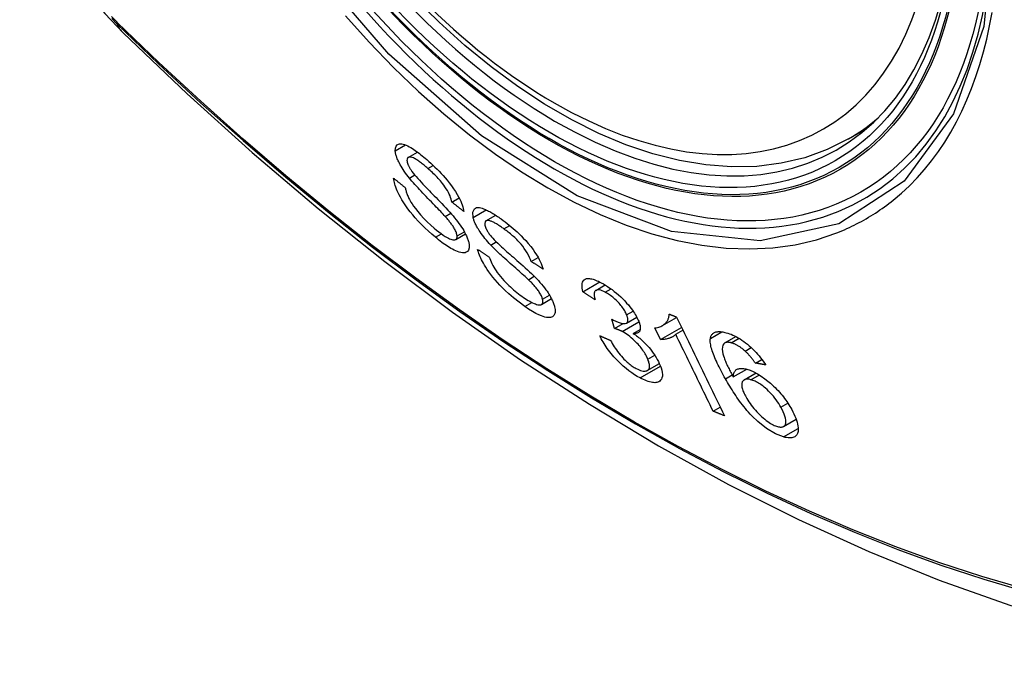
# Model space of a CAD drawing. Header units: inches. Extents: x 581 to 683, y 225 to 315.
# Tile 63 of 89: x 681.105 to 681.656, y 240.443 to 240.8. Entities that reach past the tile are written whole.
import ezdxf

# ---------------------------------------------------------------- set-up
doc = ezdxf.new("R2010")
doc.units = ezdxf.units.IN
doc.header["$MEASUREMENT"] = 0
doc.layers.add('Visible Edges(ANSI)', color=7, linetype='Continuous', lineweight=25)
doc.layers.add('Visible Tangent Edges(ANSI)', color=7, linetype='Continuous', lineweight=25)

msp = doc.modelspace()

# ---------------------------------------------------------------- linework, layer by layer
at = {"layer": 'Visible Edges(ANSI)'}
for p, q in [((681.56834, 240.7338), (681.57864, 240.73973)), ((681.32206, 240.72351), (681.32724, 240.7265)), ((681.34652, 240.6985), (681.3506, 240.70085)), ((681.34273, 240.69052), (681.34587, 240.69233)), ((681.36555, 240.68799), (681.37105, 240.69115)), ((681.34866, 240.67755), (681.35415, 240.68071)), ((681.39085, 240.66534), (681.39473, 240.66758)), ((681.38935, 240.6551), (681.39263, 240.65699)), ((681.41978, 240.64836), (681.42927, 240.65383)), ((681.42709, 240.64915), (681.4323, 240.65215)), ((681.39657, 240.64126), (681.40222, 240.64451)), ((681.4375, 240.62783), (681.43592, 240.63306)), ((681.4375, 240.62783), (681.44229, 240.63059)), ((681.44425, 240.63086), (681.44995, 240.63414)), ((681.4643, 240.62945), (681.47225, 240.63403)), ((681.44796, 240.62509), (681.45186, 240.62733)), ((681.46317, 240.62159), (681.45997, 240.62812)), ((681.46317, 240.62159), (681.47499, 240.62839)), ((681.47174, 240.62458), (681.47572, 240.62687)), ((681.49924, 240.61975), (681.50542, 240.62331)), ((681.51056, 240.61518), (681.51399, 240.61715)), ((681.45584, 240.60432), (681.46257, 240.60819)), ((681.51626, 240.60849), (681.51988, 240.61057)), ((681.50394, 240.60071), (681.51151, 240.60507)), ((681.50996, 240.59912), (681.51665, 240.60297)), ((681.49269, 240.58159), (681.49661, 240.58385)), ((681.53209, 240.57303), (681.53911, 240.57708))]:
    msp.add_line(p, q, dxfattribs=at)
at = {"layer": 'Visible Edges(ANSI)', "flags": 128}
for points in [[(681.10477, 240.89331), (681.10901, 240.87901), (681.11415, 240.86528), (681.12014, 240.85207), (681.12695, 240.83934), (681.13457, 240.82708), (681.14302, 240.81529), (681.15234, 240.80397), (681.16262, 240.79314)], [(681.56834, 240.7338), (681.55646, 240.72787), (681.54389, 240.72334), (681.53073, 240.72021), (681.51705, 240.71849), (681.50297, 240.7182), (681.48854, 240.7193), (681.47383, 240.72175), (681.45892, 240.72553), (681.44386, 240.73061), (681.42872, 240.73695), (681.41355, 240.74451), (681.39842, 240.75324), (681.38338, 240.76311), (681.36849, 240.77407), (681.35382, 240.78606), (681.33942, 240.79904), (681.32536, 240.81293)], [(681.16262, 240.79314), (681.19843, 240.75902), (681.23481, 240.72628), (681.27169, 240.695), (681.30905, 240.66522), (681.34682, 240.637), (681.38496, 240.61039), (681.42343, 240.58543), (681.46218, 240.56217), (681.50116, 240.54067), (681.54034, 240.52097), (681.57966, 240.50312), (681.61909, 240.48717), (681.65858, 240.47318), (681.69809, 240.46118), (681.73757, 240.45124), (681.77696, 240.44341)], [(681.31484, 240.72722), (681.3149, 240.72871), (681.31529, 240.72986), (681.31592, 240.7306), (681.31659, 240.73097), (681.31718, 240.73113), (681.31781, 240.73117), (681.31851, 240.7311), (681.31927, 240.73094), (681.3201, 240.73068), (681.32097, 240.73033), (681.32184, 240.72991), (681.32272, 240.72945), (681.32359, 240.72894), (681.32443, 240.72842), (681.32524, 240.7279), (681.32601, 240.72737), (681.32679, 240.72682), (681.32758, 240.72624), (681.32838, 240.72563), (681.32919, 240.72501), (681.32999, 240.72436), (681.33081, 240.72369), (681.33162, 240.723), (681.33244, 240.72229)], [(681.32277, 240.71192), (681.32202, 240.71286), (681.32129, 240.71381), (681.32059, 240.71476), (681.31991, 240.71571), (681.31926, 240.71667), (681.31865, 240.71762), (681.31807, 240.71856), (681.31757, 240.71943), (681.31714, 240.72022), (681.31677, 240.72094), (681.31647, 240.72159), (681.31621, 240.72216), (681.316, 240.72267), (681.31581, 240.72314), (681.31564, 240.7236), (681.31549, 240.72405), (681.31535, 240.72449), (681.31523, 240.72491), (681.31513, 240.72532), (681.31504, 240.72573), (681.31497, 240.72612), (681.31491, 240.7265), (681.31486, 240.72686), (681.31484, 240.72722)], [(681.33305, 240.71733), (681.33254, 240.71777), (681.33202, 240.71821), (681.33151, 240.71864), (681.331, 240.71906), (681.33049, 240.71948), (681.32998, 240.71988), (681.32948, 240.72028), (681.32897, 240.72066), (681.32847, 240.72103), (681.32798, 240.72139), (681.32748, 240.72173), (681.32699, 240.72206), (681.32651, 240.72236), (681.32605, 240.72264), (681.32557, 240.7229), (681.32501, 240.72317), (681.32438, 240.72343), (681.32369, 240.72362), (681.323, 240.72371), (681.32241, 240.72365), (681.32194, 240.72343), (681.32161, 240.72304), (681.32144, 240.72248), (681.32141, 240.72177)], [(681.32141, 240.72177), (681.32143, 240.7216), (681.32145, 240.72142), (681.32147, 240.72124), (681.32151, 240.72105), (681.32155, 240.72085), (681.3216, 240.72066), (681.32165, 240.72045), (681.32171, 240.72024), (681.32178, 240.72003), (681.32186, 240.71981), (681.32194, 240.71958), (681.32204, 240.71935), (681.32214, 240.71912), (681.32224, 240.71888), (681.32236, 240.71864), (681.32248, 240.7184), (681.32261, 240.71815), (681.32274, 240.71791), (681.32288, 240.71766), (681.32303, 240.7174), (681.32318, 240.71715), (681.32334, 240.71689), (681.3235, 240.71664), (681.32367, 240.71638)], [(681.33244, 240.72229), (681.3336, 240.72127), (681.33476, 240.72022), (681.33592, 240.71914), (681.33707, 240.71803), (681.33822, 240.7169), (681.33936, 240.71573), (681.34049, 240.71455), (681.34161, 240.71333), (681.34272, 240.71208), (681.34388, 240.71072), (681.34507, 240.70925), (681.34628, 240.70768), (681.34748, 240.70601), (681.34858, 240.70434), (681.34952, 240.7028), (681.35031, 240.70139), (681.35096, 240.70012), (681.35149, 240.69898), (681.35195, 240.69791), (681.35233, 240.69688), (681.35265, 240.6959), (681.3529, 240.69496), (681.3531, 240.69406), (681.35323, 240.69321)], [(681.34652, 240.6985), (681.34635, 240.6993), (681.34612, 240.70015), (681.34583, 240.70103), (681.34548, 240.70196), (681.34506, 240.70293), (681.34457, 240.70393), (681.344, 240.70495), (681.34336, 240.70601), (681.34266, 240.70707), (681.34197, 240.70804), (681.3413, 240.70891), (681.34067, 240.7097), (681.34007, 240.7104), (681.33946, 240.7111), (681.33884, 240.71178), (681.33821, 240.71245), (681.33757, 240.71311), (681.33693, 240.71375), (681.33628, 240.71438), (681.33564, 240.71499), (681.33499, 240.7156), (681.33434, 240.71619), (681.3337, 240.71676), (681.33305, 240.71733)], [(681.33736, 240.67881), (681.33538, 240.68051), (681.3334, 240.68229), (681.33142, 240.68413), (681.32947, 240.68605), (681.32765, 240.68793), (681.32604, 240.68969), (681.3246, 240.69136), (681.32324, 240.69302), (681.32195, 240.69469), (681.32074, 240.69638), (681.3196, 240.69808), (681.3186, 240.69968), (681.31775, 240.70117), (681.31703, 240.70253), (681.31642, 240.70375), (681.31593, 240.70483), (681.31552, 240.70582), (681.31515, 240.70678), (681.31484, 240.7077), (681.31457, 240.70859), (681.31435, 240.70945), (681.31417, 240.71028), (681.31403, 240.71108), (681.31394, 240.71185)], [(681.31394, 240.71185), (681.31421, 240.71163), (681.31448, 240.71141), (681.31475, 240.71119), (681.31502, 240.71097), (681.31529, 240.71075), (681.31556, 240.71053), (681.31583, 240.71031), (681.3161, 240.71009), (681.31638, 240.70987), (681.31665, 240.70965), (681.31692, 240.70943), (681.31719, 240.70922), (681.31746, 240.709), (681.31773, 240.70878), (681.318, 240.70856), (681.31827, 240.70834), (681.31854, 240.70812), (681.31882, 240.7079), (681.31909, 240.70768), (681.31936, 240.70746), (681.31963, 240.70725), (681.3199, 240.70703), (681.32017, 240.70681), (681.32044, 240.70659)], [(681.34273, 240.69052), (681.34222, 240.69108), (681.34163, 240.69172), (681.34098, 240.69241), (681.34026, 240.69317), (681.33949, 240.69398), (681.33867, 240.69483), (681.33781, 240.69572), (681.33691, 240.69665), (681.33598, 240.6976), (681.33504, 240.69858), (681.33408, 240.69957), (681.33312, 240.70057), (681.33215, 240.70157), (681.3312, 240.70257), (681.33025, 240.70356), (681.32933, 240.70453), (681.32844, 240.70548), (681.32758, 240.70641), (681.32671, 240.70736), (681.32586, 240.70831), (681.32502, 240.70925), (681.32421, 240.71018), (681.32346, 240.71107), (681.32277, 240.71192)], [(681.32367, 240.71638), (681.32421, 240.71562), (681.32487, 240.71477), (681.32564, 240.71383), (681.3265, 240.71282), (681.32744, 240.71176), (681.3284, 240.71069), (681.32938, 240.70963), (681.33034, 240.70861), (681.33126, 240.70763), (681.33216, 240.70669), (681.33306, 240.70576), (681.33395, 240.70485), (681.33484, 240.70393), (681.33576, 240.70299), (681.33669, 240.70203), (681.33767, 240.70103), (681.33868, 240.69999), (681.33975, 240.69888), (681.34087, 240.69771), (681.34204, 240.69649), (681.34321, 240.69525), (681.34434, 240.69402), (681.3454, 240.69285), (681.34635, 240.69177)], [(681.32044, 240.70659), (681.32054, 240.70614), (681.32064, 240.70568), (681.32076, 240.7052), (681.32089, 240.70472), (681.32104, 240.70423), (681.3212, 240.70373), (681.32138, 240.70322), (681.32157, 240.7027), (681.32178, 240.70217), (681.32201, 240.70163), (681.32226, 240.70107), (681.32253, 240.70051), (681.32282, 240.69994), (681.32317, 240.6993), (681.32365, 240.69847), (681.3243, 240.69745), (681.32512, 240.69624), (681.32616, 240.69483), (681.32745, 240.6932), (681.329, 240.69138), (681.3308, 240.68942), (681.33274, 240.68745), (681.33471, 240.6856), (681.33669, 240.68386)], [(681.35323, 240.69321), (681.35295, 240.69343), (681.35267, 240.69365), (681.35239, 240.69387), (681.35211, 240.69409), (681.35183, 240.69431), (681.35155, 240.69453), (681.35127, 240.69475), (681.35099, 240.69497), (681.35071, 240.69519), (681.35043, 240.69541), (681.35015, 240.69563), (681.34987, 240.69585), (681.34959, 240.69607), (681.34931, 240.69629), (681.34903, 240.69651), (681.34875, 240.69673), (681.34847, 240.69695), (681.3482, 240.69717), (681.34792, 240.6974), (681.34764, 240.69762), (681.34736, 240.69784), (681.34708, 240.69806), (681.3468, 240.69828), (681.34652, 240.6985)], [(681.3584, 240.68998), (681.35819, 240.69296), (681.35912, 240.69481), (681.36036, 240.6954), (681.36113, 240.69546), (681.36191, 240.6954), (681.36269, 240.69524), (681.36345, 240.69503), (681.36415, 240.69479), (681.36476, 240.69456), (681.36532, 240.69432), (681.36589, 240.69406), (681.36647, 240.69378), (681.36706, 240.69349), (681.36766, 240.69317), (681.36827, 240.69283), (681.36889, 240.69248), (681.36952, 240.69211), (681.37016, 240.69172), (681.3708, 240.69131), (681.37145, 240.69089), (681.3721, 240.69045), (681.37276, 240.69), (681.37342, 240.68954), (681.37409, 240.68906)], [(681.34942, 240.67956), (681.34937, 240.67997), (681.34929, 240.6804), (681.34917, 240.68087), (681.34902, 240.68136), (681.34883, 240.68187), (681.3486, 240.6824), (681.34834, 240.68295), (681.34806, 240.68348), (681.34777, 240.68399), (681.34748, 240.68448), (681.34718, 240.68495), (681.34688, 240.68539), (681.34658, 240.68582), (681.34627, 240.68625), (681.34594, 240.68668), (681.34561, 240.68712), (681.34527, 240.68755), (681.34491, 240.68799), (681.34456, 240.68842), (681.3442, 240.68885), (681.34383, 240.68927), (681.34346, 240.68969), (681.3431, 240.69011), (681.34273, 240.69052)], [(681.34635, 240.69177), (681.34722, 240.69074), (681.34807, 240.68971), (681.3489, 240.68867), (681.34971, 240.68762), (681.35049, 240.68657), (681.35123, 240.68553), (681.35194, 240.68448), (681.35258, 240.68349), (681.35313, 240.68257), (681.35361, 240.68173), (681.35402, 240.68097), (681.35436, 240.68028), (681.35466, 240.67965), (681.35491, 240.67909), (681.35513, 240.67855), (681.35533, 240.67802), (681.35551, 240.67751), (681.35567, 240.67701), (681.3558, 240.67653), (681.35592, 240.67606), (681.35602, 240.6756), (681.3561, 240.67516), (681.35616, 240.67473), (681.3562, 240.67432)], [(681.36822, 240.67451), (681.3674, 240.67539), (681.36659, 240.67629), (681.36581, 240.6772), (681.36504, 240.67812), (681.3643, 240.67904), (681.36359, 240.67997), (681.36291, 240.6809), (681.3623, 240.68178), (681.36178, 240.68258), (681.36132, 240.68331), (681.36093, 240.68397), (681.3606, 240.68456), (681.36032, 240.68508), (681.36006, 240.68557), (681.35983, 240.68606), (681.3596, 240.68653), (681.3594, 240.68699), (681.35921, 240.68745), (681.35904, 240.68789), (681.35888, 240.68833), (681.35874, 240.68875), (681.35861, 240.68917), (681.3585, 240.68958), (681.3584, 240.68998)], [(681.37564, 240.6835), (681.37517, 240.68384), (681.3747, 240.68417), (681.37424, 240.68449), (681.37377, 240.68481), (681.37331, 240.68512), (681.37285, 240.68542), (681.3724, 240.68571), (681.37195, 240.68599), (681.3715, 240.68627), (681.37105, 240.68653), (681.37061, 240.68678), (681.37017, 240.68702), (681.36975, 240.68724), (681.36933, 240.68744), (681.36892, 240.68763), (681.36853, 240.68779), (681.36814, 240.68793), (681.36776, 240.68805), (681.36713, 240.68819), (681.36631, 240.68821), (681.36555, 240.68798), (681.36505, 240.68745), (681.36487, 240.6866), (681.36501, 240.68548)], [(681.36501, 240.68548), (681.36506, 240.68529), (681.36512, 240.68509), (681.36518, 240.68489), (681.36524, 240.68468), (681.36532, 240.68447), (681.3654, 240.68425), (681.36549, 240.68403), (681.36558, 240.68381), (681.36569, 240.68358), (681.3658, 240.68335), (681.36591, 240.68311), (681.36604, 240.68287), (681.36617, 240.68263), (681.36631, 240.68238), (681.36646, 240.68214), (681.36661, 240.68189), (681.36677, 240.68164), (681.36693, 240.68139), (681.3671, 240.68114), (681.36728, 240.68089), (681.36746, 240.68064), (681.36764, 240.68039), (681.36783, 240.68013), (681.36803, 240.67988)], [(681.37409, 240.68906), (681.37519, 240.68826), (681.3763, 240.68742), (681.37741, 240.68656), (681.37852, 240.68567), (681.37964, 240.68474), (681.38076, 240.68379), (681.38187, 240.68281), (681.38298, 240.6818), (681.38409, 240.68076), (681.38522, 240.67966), (681.38646, 240.67839), (681.38781, 240.67695), (681.38922, 240.67535), (681.39064, 240.67361), (681.39191, 240.67193), (681.393, 240.67036), (681.39392, 240.66893), (681.3947, 240.66763), (681.39536, 240.66643), (681.39595, 240.66527), (681.39646, 240.66414), (681.3969, 240.66306), (681.39727, 240.66201), (681.39758, 240.661)], [(681.33669, 240.68386), (681.33796, 240.6828), (681.33923, 240.6818), (681.34048, 240.68087), (681.34172, 240.68), (681.34284, 240.67928), (681.3438, 240.67872), (681.34459, 240.6783), (681.34525, 240.67798), (681.34587, 240.67772), (681.34647, 240.67752), (681.34702, 240.67738), (681.34752, 240.67732), (681.34797, 240.67733), (681.34833, 240.6774), (681.34862, 240.67753), (681.34885, 240.67768), (681.34901, 240.67783), (681.34914, 240.67801), (681.34925, 240.67821), (681.34933, 240.67843), (681.34939, 240.67868), (681.34942, 240.67895), (681.34943, 240.67924), (681.34942, 240.67956)], [(681.3562, 240.67432), (681.35617, 240.67287), (681.35583, 240.6717), (681.35523, 240.6709), (681.35454, 240.67043), (681.35388, 240.6702), (681.35319, 240.6701), (681.35242, 240.67011), (681.35157, 240.67023), (681.35064, 240.67047), (681.34968, 240.67079), (681.34871, 240.67119), (681.34776, 240.67163), (681.34683, 240.67211), (681.34595, 240.6726), (681.34512, 240.67309), (681.34429, 240.67361), (681.34345, 240.67416), (681.3426, 240.67475), (681.34173, 240.67536), (681.34087, 240.676), (681.33999, 240.67667), (681.33912, 240.67736), (681.33824, 240.67808), (681.33736, 240.67881)], [(681.36803, 240.67988), (681.36865, 240.67914), (681.36939, 240.67832), (681.37025, 240.67743), (681.37119, 240.67648), (681.3722, 240.67551), (681.37323, 240.67453), (681.37426, 240.67357), (681.37526, 240.67267), (681.37622, 240.6718), (681.37716, 240.67096), (681.37809, 240.67014), (681.37901, 240.66933), (681.37995, 240.66851), (681.38091, 240.66767), (681.38189, 240.66681), (681.38291, 240.66592), (681.38398, 240.66498), (681.38511, 240.66398), (681.38631, 240.66291), (681.38754, 240.6618), (681.38877, 240.66068), (681.38997, 240.65957), (681.3911, 240.6585), (681.39212, 240.65751)], [(681.39085, 240.66534), (681.39045, 240.66645), (681.38997, 240.66761), (681.38939, 240.66881), (681.38872, 240.67005), (681.38794, 240.67133), (681.38704, 240.67264), (681.38612, 240.67387), (681.38527, 240.6749), (681.38457, 240.6757), (681.384, 240.67632), (681.38342, 240.67692), (681.38284, 240.67751), (681.38225, 240.67808), (681.38165, 240.67864), (681.38105, 240.67918), (681.38045, 240.67971), (681.37985, 240.68023), (681.37924, 240.68074), (681.37863, 240.68123), (681.37803, 240.68171), (681.37743, 240.68217), (681.37683, 240.68263), (681.37623, 240.68307), (681.37564, 240.6835)], [(681.38935, 240.6551), (681.3888, 240.65562), (681.38818, 240.6562), (681.38749, 240.65683), (681.38673, 240.65752), (681.38591, 240.65825), (681.38504, 240.65902), (681.38413, 240.65983), (681.38319, 240.66066), (681.38222, 240.66152), (681.38122, 240.6624), (681.38021, 240.66329), (681.3792, 240.66419), (681.37819, 240.66509), (681.37718, 240.66598), (681.37619, 240.66687), (681.37522, 240.66775), (681.37429, 240.6686), (681.37337, 240.66945), (681.37246, 240.6703), (681.37154, 240.67117), (681.37065, 240.67204), (681.36978, 240.67289), (681.36897, 240.67372), (681.36822, 240.67451)], [(681.38733, 240.64015), (681.38414, 240.64249), (681.38103, 240.64495), (681.37841, 240.64718), (681.3763, 240.64911), (681.37468, 240.65069), (681.37331, 240.6521), (681.37198, 240.65354), (681.3707, 240.655), (681.36947, 240.6565), (681.3683, 240.65801), (681.36724, 240.65946), (681.3663, 240.66083), (681.36548, 240.6621), (681.36478, 240.66326), (681.36417, 240.66431), (681.36365, 240.66526), (681.36318, 240.66618), (681.36274, 240.66709), (681.36234, 240.66797), (681.36199, 240.66883), (681.36166, 240.66967), (681.36138, 240.67049), (681.36113, 240.67129), (681.36091, 240.67207)], [(681.36091, 240.67207), (681.36118, 240.67189), (681.36145, 240.67171), (681.36172, 240.67153), (681.36199, 240.67135), (681.36226, 240.67117), (681.36253, 240.67099), (681.3628, 240.67081), (681.36308, 240.67063), (681.36335, 240.67045), (681.36362, 240.67027), (681.36389, 240.67009), (681.36416, 240.66991), (681.36443, 240.66973), (681.3647, 240.66955), (681.36497, 240.66937), (681.36524, 240.66919), (681.36552, 240.66901), (681.36579, 240.66883), (681.36606, 240.66865), (681.36633, 240.66847), (681.3666, 240.66829), (681.36687, 240.66811), (681.36714, 240.66793), (681.36742, 240.66775)], [(681.36742, 240.66775), (681.36773, 240.66688), (681.36808, 240.66598), (681.36847, 240.66505), (681.36891, 240.66409), (681.3694, 240.66312), (681.36995, 240.66212), (681.37055, 240.66111), (681.3712, 240.6601), (681.37193, 240.65906), (681.37274, 240.65799), (681.37363, 240.65688), (681.37457, 240.65579), (681.37552, 240.65474), (681.37647, 240.65374), (681.37741, 240.65279), (681.37833, 240.6519), (681.37924, 240.65104), (681.38016, 240.65021), (681.38108, 240.64941), (681.38201, 240.64864), (681.38294, 240.64789), (681.38386, 240.64717), (681.38479, 240.64648), (681.38571, 240.64581)], [(681.39758, 240.661), (681.3973, 240.66118), (681.39701, 240.66136), (681.39673, 240.66154), (681.39645, 240.66172), (681.39617, 240.6619), (681.39589, 240.66208), (681.39561, 240.66227), (681.39533, 240.66245), (681.39505, 240.66263), (681.39477, 240.66281), (681.39449, 240.66299), (681.39421, 240.66317), (681.39393, 240.66335), (681.39365, 240.66353), (681.39337, 240.66371), (681.39309, 240.66389), (681.39281, 240.66407), (681.39253, 240.66426), (681.39225, 240.66444), (681.39197, 240.66462), (681.39169, 240.6648), (681.39141, 240.66498), (681.39113, 240.66516), (681.39085, 240.66534)], [(681.39212, 240.65751), (681.39306, 240.65655), (681.39399, 240.65557), (681.39491, 240.65458), (681.3958, 240.65358), (681.39667, 240.65257), (681.39752, 240.65155), (681.39833, 240.65052), (681.39908, 240.64953), (681.39973, 240.64861), (681.40031, 240.64776), (681.40081, 240.64698), (681.40124, 240.64627), (681.40162, 240.64562), (681.40194, 240.64504), (681.40223, 240.64447), (681.40251, 240.64392), (681.40276, 240.64338), (681.403, 240.64284), (681.40321, 240.64232), (681.40341, 240.64181), (681.40358, 240.64131), (681.40374, 240.64083), (681.40387, 240.64035), (681.40399, 240.63988)], [(681.39723, 240.64417), (681.39711, 240.64461), (681.39696, 240.64507), (681.39678, 240.64555), (681.39657, 240.64605), (681.39632, 240.64656), (681.39604, 240.64709), (681.39573, 240.64764), (681.3954, 240.64817), (681.39507, 240.64867), (681.39473, 240.64916), (681.39439, 240.64962), (681.39404, 240.65007), (681.39369, 240.65051), (681.39333, 240.65094), (681.39296, 240.65137), (681.39258, 240.6518), (681.39219, 240.65223), (681.39179, 240.65266), (681.39139, 240.65308), (681.39098, 240.65349), (681.39057, 240.65391), (681.39016, 240.65431), (681.38976, 240.65471), (681.38935, 240.6551)], [(681.41978, 240.64836), (681.41956, 240.6494), (681.4194, 240.65039), (681.41932, 240.65132), (681.41932, 240.65219), (681.4194, 240.65298), (681.41959, 240.65369), (681.41987, 240.6543), (681.42021, 240.65477), (681.4206, 240.65512), (681.42102, 240.65538), (681.42145, 240.65556), (681.4219, 240.65569), (681.4224, 240.65576), (681.42293, 240.65578), (681.42351, 240.65576), (681.42412, 240.65568), (681.42478, 240.65555), (681.42546, 240.65537), (681.42617, 240.65515), (681.42691, 240.65488), (681.42768, 240.65456), (681.42847, 240.65421), (681.42928, 240.65382), (681.4301, 240.6534)], [(681.4301, 240.6534), (681.43126, 240.65276), (681.43246, 240.65205), (681.43366, 240.65128), (681.43488, 240.65045), (681.4361, 240.64956), (681.43734, 240.6486), (681.43857, 240.6476), (681.43977, 240.64656), (681.44095, 240.64548), (681.4421, 240.64437), (681.44322, 240.64323), (681.44428, 240.64207), (681.44523, 240.64097), (681.44609, 240.63992), (681.44685, 240.63894), (681.44751, 240.63803), (681.44809, 240.6372), (681.44863, 240.63639), (681.44912, 240.6356), (681.44958, 240.63482), (681.45, 240.63405), (681.45039, 240.6333), (681.45073, 240.63256), (681.45104, 240.63183)], [(681.38571, 240.64581), (681.38659, 240.64519), (681.38747, 240.6446), (681.38834, 240.64404), (681.3892, 240.64352), (681.39005, 240.64303), (681.39087, 240.64259), (681.39168, 240.64219), (681.39246, 240.64184), (681.39321, 240.64154), (681.39392, 240.6413), (681.39459, 240.64113), (681.39521, 240.64104), (681.39577, 240.64103), (681.39625, 240.64112), (681.39662, 240.64129), (681.3969, 240.64151), (681.39709, 240.64176), (681.39723, 240.64203), (681.39732, 240.64231), (681.39737, 240.64262), (681.39739, 240.64297), (681.39737, 240.64334), (681.39732, 240.64374), (681.39723, 240.64417)], [(681.42665, 240.64376), (681.42636, 240.64395), (681.42607, 240.64414), (681.42579, 240.64434), (681.4255, 240.64453), (681.42521, 240.64472), (681.42493, 240.64491), (681.42464, 240.6451), (681.42436, 240.64529), (681.42407, 240.64548), (681.42378, 240.64568), (681.4235, 240.64587), (681.42321, 240.64606), (681.42293, 240.64625), (681.42264, 240.64644), (681.42235, 240.64664), (681.42207, 240.64683), (681.42178, 240.64702), (681.4215, 240.64721), (681.42121, 240.6474), (681.42092, 240.64759), (681.42064, 240.64779), (681.42035, 240.64798), (681.42007, 240.64817), (681.41978, 240.64836)], [(681.43233, 240.64811), (681.43143, 240.64855), (681.43057, 240.64892), (681.42977, 240.64919), (681.42903, 240.64937), (681.42836, 240.64943), (681.42781, 240.64939), (681.42739, 240.64929), (681.42708, 240.64914), (681.42685, 240.64898), (681.42666, 240.64879), (681.4265, 240.64857), (681.42637, 240.64832), (681.42627, 240.64804), (681.4262, 240.64774), (681.42616, 240.64741), (681.42613, 240.64707), (681.42613, 240.6467), (681.42616, 240.64632), (681.4262, 240.64592), (681.42626, 240.64551), (681.42633, 240.64508), (681.42642, 240.64465), (681.42653, 240.64421), (681.42665, 240.64376)], [(681.44427, 240.63544), (681.44404, 240.63598), (681.44378, 240.63653), (681.44349, 240.6371), (681.44317, 240.63768), (681.44282, 240.63827), (681.44244, 240.63887), (681.44202, 240.63947), (681.44158, 240.64007), (681.44111, 240.64068), (681.44061, 240.64129), (681.44008, 240.6419), (681.43952, 240.6425), (681.43895, 240.6431), (681.43836, 240.64368), (681.43776, 240.64424), (681.43716, 240.64478), (681.43656, 240.64529), (681.43594, 240.64577), (681.43533, 240.64624), (681.43471, 240.64667), (681.43411, 240.64707), (681.43351, 240.64744), (681.43291, 240.64779), (681.43233, 240.64811)], [(681.40399, 240.63988), (681.40414, 240.63917), (681.40424, 240.6385), (681.40429, 240.63787), (681.40429, 240.63728), (681.40423, 240.63674), (681.40412, 240.63624), (681.40395, 240.63579), (681.40374, 240.63538), (681.40348, 240.63501), (681.40315, 240.63468), (681.40274, 240.63439), (681.40224, 240.63416), (681.40165, 240.63401), (681.40097, 240.63394), (681.40023, 240.63396), (681.39942, 240.63406), (681.39856, 240.63425), (681.39765, 240.63452), (681.39661, 240.63488), (681.39525, 240.63545), (681.39355, 240.63628), (681.39155, 240.63739), (681.38946, 240.6387), (681.38733, 240.64015)], [(681.43699, 240.63243), (681.4395, 240.63128), (681.44169, 240.63067), (681.44342, 240.63062), (681.44429, 240.63089), (681.44451, 240.63105), (681.44463, 240.63117), (681.44473, 240.63131), (681.44481, 240.63146), (681.44488, 240.63163), (681.44494, 240.6318), (681.44498, 240.632), (681.445, 240.6322), (681.44501, 240.63242), (681.44501, 240.63266), (681.44499, 240.6329), (681.44495, 240.63315), (681.44491, 240.63341), (681.44485, 240.63368), (681.44478, 240.63396), (681.4447, 240.63424), (681.4446, 240.63453), (681.4445, 240.63483), (681.44439, 240.63513), (681.44427, 240.63544)], [(681.45997, 240.62812), (681.46078, 240.62824), (681.46154, 240.62839), (681.46223, 240.62857), (681.46287, 240.62878), (681.46346, 240.62902), (681.464, 240.62927), (681.46449, 240.62955), (681.46493, 240.62984), (681.46534, 240.63015), (681.46571, 240.63047), (681.46604, 240.63079), (681.46633, 240.63112), (681.4666, 240.63146), (681.46684, 240.63179), (681.46705, 240.63212), (681.46725, 240.63246), (681.46743, 240.63282), (681.46759, 240.63319), (681.46773, 240.63359), (681.46785, 240.63401), (681.46794, 240.63445), (681.46801, 240.6349), (681.46804, 240.63538), (681.46804, 240.63588)], [(681.46804, 240.63588), (681.46821, 240.63581), (681.46838, 240.63575), (681.46856, 240.63568), (681.46873, 240.63561), (681.4689, 240.63554), (681.46907, 240.63547), (681.46924, 240.63541), (681.46941, 240.63534), (681.46958, 240.63527), (681.46975, 240.6352), (681.46992, 240.63514), (681.47009, 240.63507), (681.47026, 240.635), (681.47043, 240.63493), (681.4706, 240.63486), (681.47078, 240.6348), (681.47095, 240.63473), (681.47112, 240.63466), (681.47129, 240.63459), (681.47146, 240.63453), (681.47163, 240.63446), (681.4718, 240.63439), (681.47197, 240.63432), (681.47214, 240.63425)], [(681.43592, 240.63306), (681.43596, 240.63303), (681.43601, 240.63301), (681.43605, 240.63298), (681.4361, 240.63295), (681.43615, 240.63292), (681.43619, 240.63289), (681.43624, 240.63287), (681.43628, 240.63284), (681.43633, 240.63281), (681.43638, 240.63278), (681.43642, 240.63275), (681.43647, 240.63273), (681.43651, 240.6327), (681.43656, 240.63267), (681.4366, 240.63265), (681.43665, 240.63262), (681.43669, 240.6326), (681.43673, 240.63257), (681.43678, 240.63255), (681.43682, 240.63252), (681.43686, 240.6325), (681.43691, 240.63247), (681.43695, 240.63245), (681.43699, 240.63243)], [(681.45104, 240.63183), (681.45122, 240.63135), (681.45139, 240.63089), (681.45153, 240.63044), (681.45165, 240.63), (681.45175, 240.62958), (681.45183, 240.62917), (681.45188, 240.62878), (681.45191, 240.6284), (681.45192, 240.62804), (681.4519, 240.6277), (681.45187, 240.62737), (681.4518, 240.62704), (681.4517, 240.62671), (681.45156, 240.62641), (681.45138, 240.62612), (681.45116, 240.62585), (681.45088, 240.62562), (681.45057, 240.62542), (681.45021, 240.62527), (681.44982, 240.62516), (681.4494, 240.62509), (681.44895, 240.62506), (681.44847, 240.62505), (681.44796, 240.62509)], [(681.47214, 240.63425), (681.47325, 240.63197), (681.47436, 240.62967), (681.47548, 240.62738), (681.4766, 240.62508), (681.47771, 240.62277), (681.47883, 240.62046), (681.47995, 240.61815), (681.48108, 240.61584), (681.4822, 240.61352), (681.48332, 240.61121), (681.48445, 240.60889), (681.48557, 240.60658), (681.48669, 240.60427), (681.48782, 240.60195), (681.48894, 240.59964), (681.49006, 240.59733), (681.49118, 240.59503), (681.4923, 240.59273), (681.49341, 240.59043), (681.49453, 240.58814), (681.49564, 240.58585), (681.49675, 240.58357), (681.49786, 240.58129), (681.49896, 240.57902)], [(681.45177, 240.60021), (681.45025, 240.60105), (681.44869, 240.602), (681.44711, 240.60306), (681.44552, 240.60422), (681.44392, 240.60549), (681.4424, 240.60679), (681.44104, 240.60803), (681.43986, 240.60918), (681.43886, 240.61021), (681.438, 240.61111), (681.43718, 240.61202), (681.43639, 240.61293), (681.43562, 240.61385), (681.43488, 240.61478), (681.43416, 240.61571), (681.43347, 240.61664), (681.43282, 240.61757), (681.43221, 240.61848), (681.43163, 240.61939), (681.43108, 240.62029), (681.43057, 240.62118), (681.43009, 240.62206), (681.42964, 240.62292), (681.42922, 240.62378)], [(681.42922, 240.62378), (681.42947, 240.62367), (681.42972, 240.62356), (681.42997, 240.62345), (681.43023, 240.62334), (681.43048, 240.62323), (681.43073, 240.62312), (681.43098, 240.62301), (681.43124, 240.62291), (681.43149, 240.6228), (681.43174, 240.62269), (681.43199, 240.62258), (681.43225, 240.62247), (681.4325, 240.62236), (681.43275, 240.62225), (681.433, 240.62214), (681.43326, 240.62203), (681.43351, 240.62192), (681.43376, 240.62181), (681.43402, 240.62171), (681.43427, 240.6216), (681.43452, 240.62149), (681.43478, 240.62138), (681.43503, 240.62127), (681.43528, 240.62116)], [(681.44174, 240.62615), (681.44155, 240.62624), (681.44136, 240.62634), (681.44118, 240.62643), (681.441, 240.62651), (681.44082, 240.6266), (681.44064, 240.62668), (681.44046, 240.62676), (681.44027, 240.62684), (681.44009, 240.62691), (681.43991, 240.62699), (681.43973, 240.62706), (681.43955, 240.62713), (681.43938, 240.6272), (681.4392, 240.62727), (681.43902, 240.62733), (681.43884, 240.62739), (681.43867, 240.62746), (681.4385, 240.62751), (681.43833, 240.62757), (681.43816, 240.62763), (681.43799, 240.62768), (681.43782, 240.62773), (681.43766, 240.62779), (681.4375, 240.62783)], [(681.45616, 240.6106), (681.4559, 240.6112), (681.45563, 240.61181), (681.45532, 240.61243), (681.45499, 240.61306), (681.45462, 240.6137), (681.45422, 240.61435), (681.45379, 240.61502), (681.45333, 240.61569), (681.45284, 240.61636), (681.45233, 240.61703), (681.45179, 240.61769), (681.45123, 240.61836), (681.45064, 240.61902), (681.45001, 240.6197), (681.44931, 240.62042), (681.44855, 240.62117), (681.44773, 240.62192), (681.44686, 240.62267), (681.446, 240.62337), (681.44513, 240.62402), (681.44426, 240.62463), (681.44341, 240.62518), (681.44256, 240.62569), (681.44174, 240.62615)], [(681.44796, 240.62509), (681.44857, 240.62466), (681.44917, 240.62423), (681.44977, 240.62378), (681.45038, 240.62331), (681.45098, 240.62283), (681.45158, 240.62234), (681.45217, 240.62183), (681.45277, 240.6213), (681.45336, 240.62076), (681.45394, 240.6202), (681.45451, 240.61964), (681.45507, 240.61907), (681.45562, 240.61849), (681.45619, 240.61786), (681.45684, 240.61711), (681.45758, 240.61622), (681.45837, 240.61521), (681.4592, 240.61408), (681.46002, 240.61286), (681.46077, 240.61166), (681.46144, 240.61049), (681.46203, 240.60934), (681.46256, 240.60821), (681.46302, 240.60712)], [(681.47174, 240.62458), (681.47157, 240.62439), (681.47138, 240.6242), (681.47119, 240.62402), (681.47098, 240.62385), (681.47077, 240.62368), (681.47055, 240.62353), (681.47032, 240.62338), (681.47008, 240.62324), (681.46984, 240.62311), (681.46959, 240.62299), (681.46934, 240.62287), (681.46908, 240.62275), (681.46882, 240.62265), (681.46856, 240.62255), (681.46825, 240.62244), (681.46788, 240.62232), (681.46745, 240.62219), (681.46697, 240.62206), (681.46643, 240.62193), (681.46585, 240.62182), (681.46523, 240.62172), (681.46457, 240.62164), (681.46388, 240.6216), (681.46317, 240.62159)], [(681.49269, 240.58159), (681.49182, 240.58336), (681.49096, 240.58515), (681.49009, 240.58693), (681.48922, 240.58872), (681.48834, 240.5905), (681.48747, 240.59229), (681.4866, 240.59409), (681.48572, 240.59588), (681.48485, 240.59767), (681.48397, 240.59947), (681.4831, 240.60127), (681.48222, 240.60306), (681.48135, 240.60486), (681.48047, 240.60666), (681.4796, 240.60845), (681.47872, 240.61025), (681.47785, 240.61205), (681.47697, 240.61384), (681.4761, 240.61564), (681.47522, 240.61743), (681.47435, 240.61922), (681.47348, 240.62101), (681.47261, 240.6228), (681.47174, 240.62458)], [(681.49115, 240.6223), (681.49123, 240.62271), (681.49133, 240.6231), (681.49146, 240.62347), (681.49161, 240.62382), (681.49179, 240.62415), (681.492, 240.62446), (681.49224, 240.62474), (681.4925, 240.62499), (681.49278, 240.62522), (681.4931, 240.62542), (681.49344, 240.6256), (681.4938, 240.62575), (681.49419, 240.62587), (681.49461, 240.62596), (681.49506, 240.62602), (681.49552, 240.62606), (681.496, 240.62607), (681.49651, 240.62606), (681.49703, 240.62602), (681.49757, 240.62596), (681.49813, 240.62587), (681.4987, 240.62576), (681.49929, 240.62563), (681.49989, 240.62548)], [(681.49989, 240.62548), (681.50079, 240.62522), (681.50173, 240.62492), (681.50268, 240.62456), (681.50366, 240.62416), (681.50466, 240.62369), (681.50568, 240.62318), (681.50672, 240.6226), (681.50775, 240.62198), (681.50879, 240.6213), (681.50982, 240.62058), (681.51085, 240.61981), (681.51188, 240.61899), (681.51289, 240.61813), (681.51388, 240.61725), (681.51484, 240.61634), (681.51577, 240.6154), (681.51668, 240.61443), (681.51756, 240.61345), (681.51839, 240.61246), (681.51919, 240.61147), (681.51995, 240.61047), (681.52068, 240.60947), (681.52138, 240.60847), (681.52204, 240.60747)], [(681.43528, 240.62116), (681.43576, 240.6203), (681.43626, 240.61943), (681.43679, 240.61855), (681.43735, 240.61766), (681.43793, 240.61676), (681.43854, 240.61587), (681.43918, 240.61498), (681.43986, 240.61407), (681.44057, 240.61318), (681.44133, 240.61229), (681.44207, 240.61147), (681.44276, 240.61074), (681.44341, 240.61011), (681.44401, 240.60955), (681.44457, 240.60904), (681.44514, 240.60855), (681.44572, 240.60808), (681.44629, 240.60764), (681.44686, 240.60722), (681.44743, 240.60682), (681.448, 240.60644), (681.44857, 240.60609), (681.44913, 240.60576), (681.44968, 240.60546)], [(681.49954, 240.59969), (681.49891, 240.60081), (681.4983, 240.60192), (681.49769, 240.60303), (681.49711, 240.60413), (681.49654, 240.60522), (681.49599, 240.6063), (681.49546, 240.60737), (681.49496, 240.60843), (681.49447, 240.60947), (681.49401, 240.6105), (681.49358, 240.6115), (681.49318, 240.61249), (681.49281, 240.61345), (681.49247, 240.61439), (681.49216, 240.6153), (681.49188, 240.61619), (681.49164, 240.61705), (681.49144, 240.61788), (681.49128, 240.61869), (681.49116, 240.61948), (681.49108, 240.62024), (681.49105, 240.62096), (681.49107, 240.62165), (681.49115, 240.6223)], [(681.4987, 240.61931), (681.49816, 240.61849), (681.49787, 240.61747), (681.49779, 240.61629), (681.49789, 240.61498), (681.49813, 240.61369), (681.49844, 240.61251), (681.49876, 240.61153), (681.49902, 240.61081), (681.49924, 240.61023), (681.49948, 240.60963), (681.49974, 240.60902), (681.50001, 240.6084), (681.5003, 240.60778), (681.50059, 240.60714), (681.5009, 240.6065), (681.50122, 240.60585), (681.50154, 240.60521), (681.50187, 240.60456), (681.50221, 240.60391), (681.50255, 240.60326), (681.5029, 240.60261), (681.50325, 240.60197), (681.50359, 240.60133), (681.50394, 240.60071)], [(681.50274, 240.61982), (681.50251, 240.61988), (681.50228, 240.61993), (681.50206, 240.61997), (681.50184, 240.62001), (681.50163, 240.62005), (681.50142, 240.62007), (681.50122, 240.62009), (681.50102, 240.6201), (681.50083, 240.62011), (681.50064, 240.62011), (681.50046, 240.6201), (681.50028, 240.62008), (681.50012, 240.62006), (681.49995, 240.62002), (681.4998, 240.61998), (681.49965, 240.61994), (681.49951, 240.61988), (681.49937, 240.61982), (681.49924, 240.61975), (681.49912, 240.61968), (681.499, 240.6196), (681.4989, 240.61951), (681.49879, 240.61941), (681.4987, 240.61931)], [(681.51056, 240.61518), (681.51023, 240.61546), (681.5099, 240.61574), (681.50957, 240.61602), (681.50923, 240.61629), (681.50889, 240.61655), (681.50855, 240.6168), (681.50821, 240.61705), (681.50788, 240.61729), (681.50754, 240.61752), (681.5072, 240.61774), (681.50687, 240.61796), (681.50654, 240.61816), (681.5062, 240.61835), (681.50587, 240.61853), (681.50555, 240.61871), (681.50522, 240.61887), (681.50489, 240.61903), (681.50457, 240.61917), (681.50425, 240.61931), (681.50394, 240.61943), (681.50363, 240.61954), (681.50333, 240.61964), (681.50303, 240.61973), (681.50274, 240.61982)], [(681.51626, 240.60849), (681.51606, 240.60877), (681.51585, 240.60905), (681.51564, 240.60933), (681.51543, 240.60962), (681.51521, 240.60991), (681.515, 240.6102), (681.51477, 240.61049), (681.51455, 240.61078), (681.51432, 240.61106), (681.51409, 240.61135), (681.51385, 240.61164), (681.51362, 240.61193), (681.51338, 240.61221), (681.51314, 240.61249), (681.5129, 240.61277), (681.51266, 240.61304), (681.51241, 240.61332), (681.51216, 240.61359), (681.5119, 240.61386), (681.51164, 240.61413), (681.51138, 240.6144), (681.51111, 240.61466), (681.51084, 240.61492), (681.51056, 240.61518)], [(681.44968, 240.60546), (681.45052, 240.60503), (681.45133, 240.60467), (681.4521, 240.60438), (681.45283, 240.60416), (681.4535, 240.60402), (681.45412, 240.60396), (681.45469, 240.60397), (681.45519, 240.60406), (681.45561, 240.6042), (681.45596, 240.6044), (681.45625, 240.60462), (681.45649, 240.60487), (681.45669, 240.60517), (681.45685, 240.60549), (681.45697, 240.60586), (681.45704, 240.60627), (681.45707, 240.60671), (681.45706, 240.60719), (681.457, 240.60769), (681.45691, 240.60823), (681.45677, 240.60879), (681.4566, 240.60937), (681.4564, 240.60997), (681.45616, 240.6106)], [(681.46302, 240.60712), (681.46353, 240.60575), (681.46392, 240.60444), (681.46417, 240.60322), (681.46428, 240.60211), (681.46424, 240.6011), (681.46405, 240.60022), (681.46373, 240.59946), (681.4633, 240.59885), (681.4628, 240.59839), (681.46228, 240.59806), (681.46176, 240.59782), (681.46123, 240.59767), (681.46065, 240.59757), (681.46003, 240.59753), (681.45937, 240.59755), (681.45865, 240.59763), (681.4579, 240.59777), (681.45711, 240.59796), (681.45629, 240.59821), (681.45544, 240.59851), (681.45455, 240.59887), (681.45364, 240.59927), (681.45272, 240.59972), (681.45177, 240.60021)], [(681.52204, 240.60747), (681.5218, 240.60751), (681.52156, 240.60755), (681.52132, 240.60759), (681.52108, 240.60763), (681.52084, 240.60768), (681.52059, 240.60772), (681.52035, 240.60776), (681.52011, 240.6078), (681.51987, 240.60785), (681.51963, 240.60789), (681.51939, 240.60793), (681.51915, 240.60797), (681.51891, 240.60802), (681.51867, 240.60806), (681.51843, 240.6081), (681.51819, 240.60814), (681.51794, 240.60819), (681.5177, 240.60823), (681.51746, 240.60827), (681.51722, 240.60831), (681.51698, 240.60836), (681.51674, 240.6084), (681.5165, 240.60844), (681.51626, 240.60849)], [(681.50394, 240.60071), (681.50395, 240.60112), (681.50397, 240.60151), (681.50401, 240.6019), (681.50407, 240.60226), (681.50415, 240.60262), (681.50425, 240.60295), (681.50438, 240.60327), (681.50452, 240.60357), (681.5047, 240.60386), (681.5049, 240.60413), (681.50514, 240.60438), (681.50542, 240.60462), (681.50573, 240.60483), (681.50609, 240.60502), (681.5065, 240.60518), (681.50694, 240.60531), (681.50742, 240.60541), (681.50793, 240.60547), (681.50847, 240.6055), (681.50904, 240.60549), (681.50963, 240.60543), (681.51026, 240.60534), (681.51091, 240.60521), (681.51158, 240.60505)], [(681.51158, 240.60505), (681.51344, 240.60445), (681.51541, 240.6036), (681.51747, 240.60251), (681.51957, 240.6012), (681.52159, 240.59976), (681.52332, 240.59839), (681.52468, 240.59723), (681.52564, 240.59638), (681.5265, 240.59557), (681.52734, 240.59475), (681.52816, 240.59392), (681.52896, 240.59307), (681.52974, 240.59221), (681.5305, 240.59134), (681.53124, 240.59046), (681.53194, 240.58957), (681.53261, 240.58869), (681.53326, 240.5878), (681.53388, 240.58692), (681.53447, 240.58603), (681.53504, 240.58515), (681.53558, 240.58428), (681.53609, 240.5834), (681.53659, 240.58253)], [(681.53209, 240.56717), (681.52753, 240.56894), (681.52259, 240.57189), (681.51771, 240.57578), (681.51447, 240.57885), (681.51337, 240.58001), (681.51245, 240.58102), (681.51156, 240.58204), (681.51069, 240.58308), (681.50985, 240.58412), (681.50903, 240.58516), (681.50824, 240.5862), (681.50748, 240.58723), (681.50674, 240.58827), (681.506, 240.58931), (681.50528, 240.59036), (681.50458, 240.59142), (681.50389, 240.59247), (681.50322, 240.59352), (681.50257, 240.59457), (681.50193, 240.59562), (681.5013, 240.59665), (681.5007, 240.59768), (681.50011, 240.59869), (681.49954, 240.59969)], [(681.51382, 240.59918), (681.51289, 240.5994), (681.51203, 240.5995), (681.51127, 240.5995), (681.51059, 240.59938), (681.51001, 240.59915), (681.50955, 240.59882), (681.50921, 240.59843), (681.50897, 240.59803), (681.50881, 240.59763), (681.50871, 240.59725), (681.50864, 240.59684), (681.50862, 240.5964), (681.50863, 240.59594), (681.50869, 240.59545), (681.50878, 240.59493), (681.50891, 240.59438), (681.50907, 240.59382), (681.50927, 240.59324), (681.5095, 240.59265), (681.50976, 240.59204), (681.51004, 240.59142), (681.51036, 240.59079), (681.51069, 240.59015), (681.51105, 240.58951)], [(681.53056, 240.58378), (681.52998, 240.58478), (681.52936, 240.5858), (681.5287, 240.58683), (681.52798, 240.58786), (681.52722, 240.58889), (681.52641, 240.58991), (681.52555, 240.59092), (681.52464, 240.59192), (681.52371, 240.59287), (681.52282, 240.5937), (681.52201, 240.59442), (681.52129, 240.59503), (681.52064, 240.59554), (681.51999, 240.59603), (681.51935, 240.59649), (681.5187, 240.59692), (681.51805, 240.59732), (681.51741, 240.59769), (681.51678, 240.59802), (681.51616, 240.59832), (681.51555, 240.59859), (681.51495, 240.59882), (681.51438, 240.59902), (681.51382, 240.59918)], [(681.51105, 240.58951), (681.51157, 240.58862), (681.51212, 240.58772), (681.51271, 240.58682), (681.51334, 240.58592), (681.51401, 240.585), (681.51473, 240.58407), (681.51549, 240.58313), (681.51628, 240.58219), (681.5171, 240.58127), (681.51794, 240.58037), (681.5188, 240.5795), (681.51968, 240.57866), (681.52059, 240.57785), (681.52151, 240.57708), (681.52241, 240.57638), (681.52326, 240.57576), (681.52407, 240.57522), (681.52482, 240.57475), (681.52552, 240.57434), (681.52619, 240.57399), (681.52685, 240.57367), (681.52749, 240.57339), (681.52811, 240.57316), (681.52871, 240.57297)], [(681.49896, 240.57902), (681.4987, 240.57913), (681.49844, 240.57923), (681.49817, 240.57934), (681.49791, 240.57945), (681.49765, 240.57955), (681.49739, 240.57966), (681.49713, 240.57977), (681.49687, 240.57987), (681.49661, 240.57998), (681.49634, 240.58009), (681.49608, 240.58019), (681.49582, 240.5803), (681.49556, 240.58041), (681.4953, 240.58052), (681.49504, 240.58062), (681.49478, 240.58073), (681.49452, 240.58084), (681.49426, 240.58094), (681.49399, 240.58105), (681.49373, 240.58116), (681.49347, 240.58126), (681.49321, 240.58137), (681.49295, 240.58148), (681.49269, 240.58159)], [(681.52871, 240.57297), (681.52921, 240.57285), (681.52969, 240.57276), (681.53014, 240.5727), (681.53056, 240.57268), (681.53096, 240.5727), (681.53134, 240.57275), (681.53168, 240.57285), (681.53199, 240.57298), (681.53226, 240.57315), (681.53251, 240.57335), (681.53272, 240.57358), (681.5329, 240.57384), (681.53305, 240.57413), (681.53318, 240.57444), (681.53327, 240.57478), (681.53336, 240.57523), (681.53339, 240.57585), (681.53334, 240.57665), (681.53316, 240.57765), (681.53285, 240.57878), (681.53241, 240.57997), (681.53188, 240.58121), (681.53125, 240.58248), (681.53056, 240.58378)], [(681.53659, 240.58253), (681.53725, 240.58129), (681.53785, 240.58007), (681.5384, 240.57888), (681.53887, 240.57771), (681.53928, 240.57657), (681.53962, 240.57546), (681.53988, 240.5744), (681.54008, 240.57338), (681.54021, 240.57235), (681.54024, 240.57127), (681.54015, 240.57019), (681.53988, 240.56916), (681.53944, 240.56832), (681.53892, 240.56772), (681.53837, 240.5673), (681.53784, 240.56703), (681.53728, 240.56683), (681.53668, 240.5667), (681.53602, 240.56663), (681.53532, 240.56662), (681.53457, 240.56667), (681.53378, 240.56678), (681.53295, 240.56695), (681.53209, 240.56717)]]:
    msp.add_lwpolyline(points, dxfattribs=at)
at = {"layer": 'Visible Edges(ANSI)'}
msp.add_ellipse((681.40484, 241.00082), major_axis=(0.15718, -0.27294), ratio=0.578093, start_param=2.362013, end_param=7.062765, dxfattribs=at)
msp.add_ellipse((681.40136, 240.99882), major_axis=(-0.15963, 0.2772), ratio=0.578093, dxfattribs=at)
at = {"layer": 'Visible Tangent Edges(ANSI)'}
for p, q in [((681.15937, 240.799), (681.15903, 240.79933)), ((681.31484, 240.72722), (681.32054, 240.73051)), ((681.33305, 240.71733), (681.33602, 240.71904)), ((681.32277, 240.71192), (681.32578, 240.71366)), ((681.3584, 240.68998), (681.36567, 240.69416)), ((681.37564, 240.6835), (681.37889, 240.68537)), ((681.33736, 240.67881), (681.34068, 240.68072)), ((681.34942, 240.67956), (681.35351, 240.68191)), ((681.36822, 240.67451), (681.37136, 240.67632)), ((681.39723, 240.64417), (681.40115, 240.64643)), ((681.43233, 240.64811), (681.43556, 240.64996)), ((681.38733, 240.64015), (681.39123, 240.6424)), ((681.44427, 240.63544), (681.44788, 240.63751)), ((681.44174, 240.62615), (681.45114, 240.63156)), ((681.49115, 240.6223), (681.49751, 240.62597)), ((681.50274, 240.61982), (681.50714, 240.62235)), ((681.45616, 240.6106), (681.46004, 240.61284)), ((681.45177, 240.60021), (681.46316, 240.60677)), ((681.49954, 240.59969), (681.50331, 240.60186)), ((681.51382, 240.59918), (681.51851, 240.60189)), ((681.53056, 240.58378), (681.53447, 240.58603)), ((681.53209, 240.56717), (681.54024, 240.57186))]:
    msp.add_line(p, q, dxfattribs=at)
at = {"layer": 'Visible Tangent Edges(ANSI)', "flags": 128}
for points in [[(681.6498, 240.85503), (681.64404, 240.79674), (681.62706, 240.74778), (681.59954, 240.71028), (681.56297, 240.68626), (681.51898, 240.67676), (681.46939, 240.68206), (681.41662, 240.70194), (681.36305, 240.73549), (681.31126, 240.78115), (681.26356, 240.83674), (681.22237, 240.89959), (681.1895, 240.96699), (681.16624, 241.03612), (681.15374, 241.10357), (681.15259, 241.16623), (681.16285, 241.22102)], [(681.15903, 240.79933), (681.15614, 240.80225)], [(681.15623, 240.80116), (681.15918, 240.7982)], [(681.28694, 240.80268), (681.30027, 240.78787), (681.31395, 240.77373), (681.32792, 240.76034), (681.3421, 240.74778), (681.35642, 240.73611), (681.37088, 240.72535), (681.38549, 240.71547), (681.40018, 240.70651), (681.41488, 240.69853), (681.42952, 240.69157), (681.44401, 240.68567), (681.45835, 240.68084), (681.47248, 240.67708), (681.48636, 240.6744), (681.49996, 240.67281), (681.51322, 240.67232), (681.52611, 240.67293), (681.53853, 240.67464), (681.55045, 240.67743), (681.56185, 240.68129)], [(681.59338, 240.69958), (681.59802, 240.70349), (681.60249, 240.70765), (681.60679, 240.71207), (681.61093, 240.71673), (681.61488, 240.72162), (681.61866, 240.72674), (681.62225, 240.73209), (681.62564, 240.73766), (681.62884, 240.74344), (681.63184, 240.74943), (681.63465, 240.75563), (681.63726, 240.76203), (681.63967, 240.76864), (681.64188, 240.77544), (681.64389, 240.78243), (681.6457, 240.78962), (681.6473, 240.79699), (681.64868, 240.80454)], [(681.15918, 240.7982), (681.18246, 240.77581), (681.20599, 240.75403), (681.22975, 240.73287), (681.25371, 240.71235), (681.27785, 240.69252), (681.30212, 240.67339), (681.32652, 240.65498), (681.351, 240.63731), (681.37554, 240.62041), (681.4001, 240.6043), (681.42466, 240.58898), (681.44921, 240.57447), (681.47376, 240.56074), (681.4983, 240.54782), (681.52282, 240.5357), (681.54728, 240.5244), (681.57165, 240.51394), (681.59592, 240.50433), (681.62006, 240.49556), (681.64408, 240.48764), (681.66794, 240.48059)], [(681.66668, 240.48217), (681.64291, 240.48915), (681.61899, 240.49699), (681.59494, 240.50569), (681.57076, 240.51523), (681.54647, 240.52563), (681.52209, 240.53687), (681.49764, 240.54894), (681.47317, 240.56182), (681.44868, 240.5755), (681.42419, 240.58999), (681.39969, 240.60528), (681.37518, 240.62137), (681.3507, 240.63825), (681.32627, 240.6559), (681.30193, 240.67429), (681.27771, 240.69341), (681.25364, 240.71323), (681.22974, 240.73373), (681.20604, 240.75487), (681.18258, 240.77663), (681.15937, 240.799)], [(681.56185, 240.68129), (681.56327, 240.68185), (681.56468, 240.68244), (681.56607, 240.68304), (681.56746, 240.68366), (681.56884, 240.68429), (681.57022, 240.68495), (681.57158, 240.68562), (681.57294, 240.6863), (681.57428, 240.68701), (681.57562, 240.68773), (681.57695, 240.68846), (681.57827, 240.68922), (681.57958, 240.68999), (681.58088, 240.69078), (681.58217, 240.69158), (681.58345, 240.6924), (681.58473, 240.69324), (681.58599, 240.6941), (681.58725, 240.69497), (681.58849, 240.69586), (681.58973, 240.69676), (681.59096, 240.69769), (681.59217, 240.69863), (681.59338, 240.69958)]]:
    msp.add_lwpolyline(points, dxfattribs=at)
at = {"layer": 'Visible Tangent Edges(ANSI)'}
for centre, major_axis, ratio, start_param, end_param in [((681.40384, 241.00025), (-0.17285, 0.30015), 0.578093, 5.049711, 10.658253), ((681.40379, 241.00022), (0.1503, -0.261), 0.578093, 4.099688, 6.899754), ((681.16636, 240.8048), (-0.00688, -0.00704), 0.360494, 5.876137, 6.139844), ((681.24528, 240.8775), (-0.08267, -0.08436), 0.355706, 6.140128, 6.283185), ((681.41215, 241.00503), (0.15619, -0.27123), 0.578093, 0, 0.112305)]:
    msp.add_ellipse(centre, major_axis=major_axis, ratio=ratio, start_param=start_param, end_param=end_param, dxfattribs=at)
for centre, major_axis in [((681.40444, 241.00059), (0.17078, -0.29656)), ((681.40146, 240.99888), (-0.16238, 0.28198)), ((681.40136, 240.99882), (0.16178, -0.28094))]:
    msp.add_ellipse(centre, major_axis=major_axis, ratio=0.578093, dxfattribs=at)

doc.saveas('drawing.dxf')
